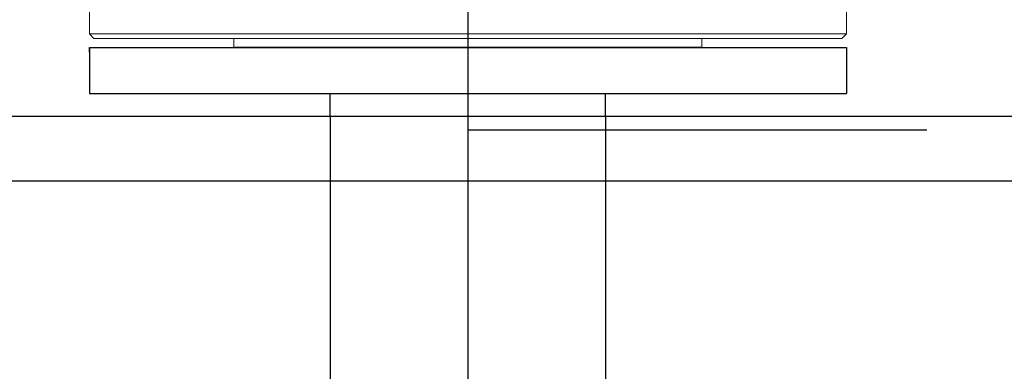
# Model space of a CAD drawing. Header units: metres. Extents: x 70279.8 to 70377.7, y 409251.8 to 409331.5.
# Tile 162 of 244: x 70322.7523 to 70322.9669, y 409323.0475 to 409323.1241. Entities that reach past the tile are written whole.
import ezdxf

# ---------------------------------------------------------------- set-up
doc = ezdxf.new("R2010")
doc.units = ezdxf.units.M
for name, pattern in [('DASHED', [0.75, 0.5, -0.25]), ('NASCOSTA', [9.525, 6.35, -3.175]), ('TRATTOPUNTO', [25.4, 12.7, -6.35, 0, -6.35])]:
    doc.linetypes.add(name, pattern=pattern)

# ---------------------------------------------------------------- blocks, each defined once
blk = doc.blocks.new('Reactor_20170118')
at = {"color": 7, "linetype": 'TRATTOPUNTO', "ltscale": 0.1}
blk.add_line((-450, -1057), (-450, -1830), dxfattribs=at)
at = {"color": 7, "linetype": 'Continuous', "lineweight": 15, "ltscale": 0.1}
for p, q in [((-532.5, -1479), (-532.5, -1464)), ((-367.5, -1464), (-367.5, -1479)), ((-531.5, -1480), (-532.5, -1479)), ((-532.5, -1479), (-367.5, -1479)), ((-531.5, -1480), (-450, -1480)), ((-501, -1482), (-501, -1480)), ((-450, -1480), (-368.5, -1480)), ((-399, -1480), (-399, -1482)), ((-367.5, -1479), (-368.5, -1480))]:
    blk.add_line(p, q, dxfattribs=at)
at = {"color": 7, "ltscale": 0.1}
for p, q in [((-532.5, -1482), (-367.5, -1482)), ((-532.5, -1482), (-532.5, -1492)), ((-532.5, -1483), (-532.5, -1482)), ((-532.5, -1482), (-367.5, -1482)), ((-399, -1482), (-501, -1482)), ((-501, -1482), (-399, -1482)), ((-367.5, -1482), (-367.5, -1492)), ((-367.5, -1482), (-367.5, -1483)), ((-532.5, -1492), (-367.5, -1492)), ((-480, -1497), (-480, -1492)), ((-420, -1497), (-420, -1492)), ((850, -1497), (-850, -1497)), ((-631, -1511), (631, -1511))]:
    blk.add_line(p, q, dxfattribs=at)
at = {"color": 7, "linetype": 'NASCOSTA', "ltscale": 0.1}
for p, q in [((-480, -1497), (-480, -1800)), ((-420, -1497), (-420, -1800)), ((850, -1500), (-850, -1500))]:
    blk.add_line(p, q, dxfattribs=at)

msp = doc.modelspace()

# ---------------------------------------------------------------- hatches: boundary and pattern name
at = {"linetype": 'DASHED'}
h = msp.add_hatch(dxfattribs=at)
h.set_pattern_fill('ANSI31', color=256)
h.set_pattern_definition([(45, (70275, 409260.7), (-0.08838835, 0.08838835), [])])
h.paths.add_polyline_path([(70318.6, 409327.65), (70318.6, 409321.45981, -0.267949), (70318.9, 409321.45981), (70318.9, 409327.35), (70323.54019, 409327.35, -0.131652), (70323.5, 409327.5, -0.131652), (70323.54019, 409327.65)])

# ---------------------------------------------------------------- block references
at = {"xscale": 0.001, "yscale": 0.001, "zscale": 0.001}
msp.add_blockref('Reactor_20170118', (70323.3, 409324.6), dxfattribs=at)

doc.saveas('drawing.dxf')
